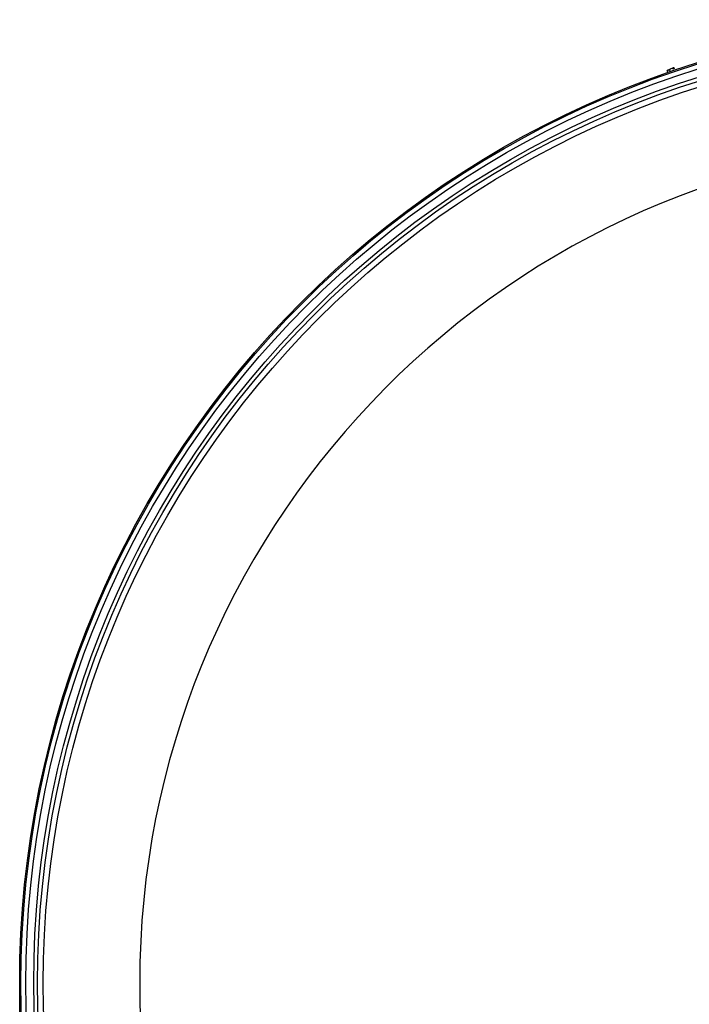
# Model space of a CAD drawing. Header units: millimetres. Extents: x 0 to 420, y 0 to 297.
# Tile 26 of 34: x 321 to 334, y 238 to 258. Entities that reach past the tile are written whole.
import ezdxf

# ---------------------------------------------------------------- set-up
doc = ezdxf.new("R2010")
doc.units = ezdxf.units.MM
doc.header["$LTSCALE"] = 23.1
doc.layers.get('0').update_dxf_attribs({"linetype": 'CONTINUOUS'})
doc.layers.add('SURFACES', color=7, linetype='CONTINUOUS')

msp = doc.modelspace()

# ---------------------------------------------------------------- linework, layer by layer
at = {"color": 7, "linetype": 'Continuous'}
for p, q in [((333.813, 256.954), (333.8, 256.982)), ((333.803, 256.987), (333.806, 256.99)), ((333.806, 256.99), (333.924, 257.045)), ((333.859, 256.975), (333.846, 257.003)), ((333.926, 257.006), (333.913, 257.034)), ((333.927, 257.045), (333.924, 257.045)), ((333.946, 257.016), (333.933, 257.044))]:
    msp.add_line(p, q, dxfattribs=at)
msp.add_circle((340.24, 238.367), 19.656, dxfattribs=at)
msp.add_arc((340.24, 238.367), 17.207, 92.9723, 180, dxfattribs=at)
for points in [[(333.8, 256.982), (333.806, 256.987), (333.811, 256.993), (333.818, 256.996)], [(333.803, 256.987), (333.802, 256.986), (333.801, 256.984), (333.8, 256.982)], [(333.824, 256.999), (333.831, 257.002), (333.839, 257.003), (333.846, 257.003)], [(333.846, 257.003), (333.854, 257.01), (333.863, 257.017), (333.873, 257.022)], [(333.881, 257.025), (333.891, 257.03), (333.902, 257.032), (333.913, 257.034)], [(333.913, 257.034), (333.914, 257.038), (333.916, 257.041), (333.919, 257.043)], [(333.922, 257.045), (333.924, 257.045), (333.925, 257.045), (333.927, 257.045)], [(333.927, 257.045), (333.929, 257.045), (333.931, 257.044), (333.933, 257.044)]]:
    msp.add_open_spline(points, degree=3, dxfattribs=at)
at = {"layer": 'SURFACES', "color": 7, "linetype": 'Continuous'}
for radius in [19.63, 19.37, 19.175]:
    msp.add_circle((340.24, 238.367), radius, dxfattribs=at)
at = {"layer": 'SURFACES', "color": 9, "linetype": 'Continuous'}
for radius in [19.531, 19.292]:
    msp.add_circle((340.24, 238.367), radius, dxfattribs=at)
at = {"layer": 'SURFACES', "color": 7, "linetype": 'Continuous'}
msp.add_arc((340.24, 238.367), 17.207, 180, 360, dxfattribs=at)

doc.saveas('drawing.dxf')
